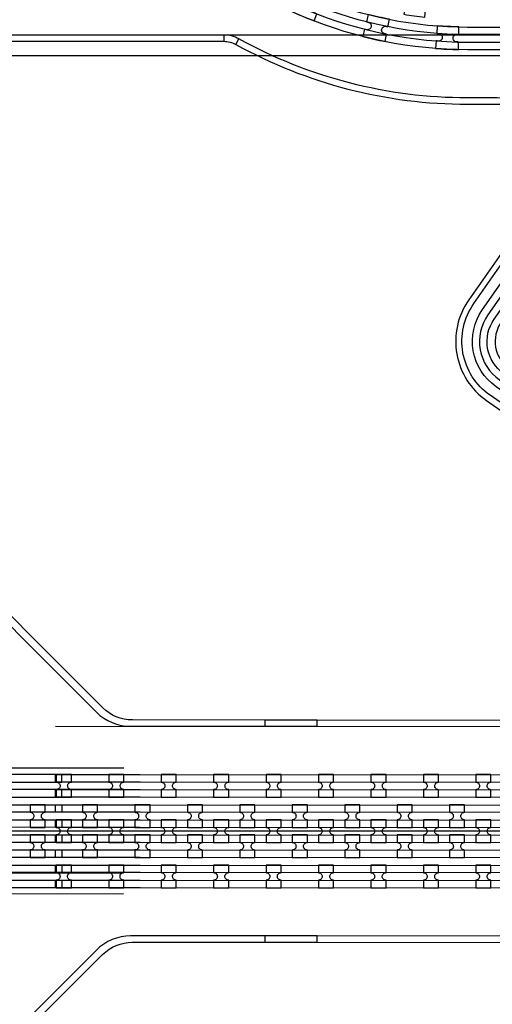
# Model space of a CAD drawing. Extents: x -63500 to 63500, y -63500 to 63500.
# Tile 77 of 256: x -34115 to -31862, y -20213 to -15517. Entities that reach past the tile are written whole.
import ezdxf

# ---------------------------------------------------------------- set-up
doc = ezdxf.new("R2010")
doc.units = 13
doc.header["$MEASUREMENT"] = 0
for name, color, linetype in [('1_Metal', 2, 'Continuous'), ('2_Electrodes', 5, 'Continuous'), ('3_Outline', 4, 'Continuous')]:
    doc.layers.add(name, color=color, linetype=linetype)

# ---------------------------------------------------------------- blocks, each defined once
blk = doc.blocks.new('*U174')
at = {"layer": '1_Metal'}
for points in [[(137.3, 193.7, -1), (140.1, 229.6, 0.000475), (142.9, 229.4), (145.6, 265.3, -0.013499), (66.1, 273.3), (61.5, 237.6, 0.000627), (65.3, 237.1, -1), (60.8, 201.4, -0.000627), (56.9, 201.9), (52.3, 166.2, 0.013498), (137.6, 157.5), (140.3, 193.5, -0.000475)], [(-23, 31.6), (-17.3, 67.2, -0.000725), (-22.1, 68, -1), (-16.2, 103.5, 0.000725), (-11.5, 102.7), (-5.7, 138.2, -0.013497), (-91.8, 154.6), (-99.5, 119.4, 0.000878), (-93.8, 118.2, -1), (-101.4, 83, -0.000877), (-107.2, 84.3), (-114.9, 49.1, 0.013496)], [(38.6, 59.1), (34, 23.4, 0.000987), (40.8, 22.5, -1), (36.4, -13.2, -0.000987), (29.4, -12.4), (24.9, -48.1, 0.013495), (121.7, -57.8), (124.4, -21.9, -0.000835), (118.5, -21.5, -1), (121.3, 14.4, 0.000835), (127, 14), (129.7, 49.9, -0.013497), (38.6, 59.1)], [(-122.5, 13.9), (-130.2, -21.2, 0.001088), (-122.5, -22.9, -1), (-130.1, -58.1, -0.001088), (-137.9, -56.4), (-145.6, -91.6, 0.013495), (-46.1, -110.5), (-40.3, -75, -0.000936), (-47.1, -73.9, -1), (-41.2, -38.3, 0.000936), (-34.6, -39.4), (-28.8, -3.9, -0.013496)], [(16.3, -192.1, -1), (11.9, -227.9, -0.001268), (1.9, -226.6), (-2.6, -262.3, 0.013494), (105.8, -273.3), (108.5, -237.4, -0.001116), (99.6, -236.7, -1), (102.5, -200.8, 0.001116), (111.1, -201.5), (113.8, -165.6, -0.013495), (11.1, -155.2), (6.5, -190.9, 0.001268)]]:
    blk.add_lwpolyline(points, format="xyb", close=True, dxfattribs=at)
blk = doc.blocks.new('*U175')
at = {"layer": '1_Metal', "color": 0, "linetype": 'ByBlock', "lineweight": -2, "transparency": 16777216}
for p, rotation in [((-415.8, 1200.9), 80.00000000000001), ((-537.3, 919.2), 70.00000000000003), ((-705.7, 662.9), 59.99999999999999), ((-916.2, 439.7), 50), ((-1162.2, 256.5), 40), ((-1436.2, 118.7), 30.00000000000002), ((-1730.1, 30.7), 19.99999999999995), ((-2034.7, -5), 9.999999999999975)]:
    blk.add_blockref('*U174', p, dxfattribs=dict(at, rotation=rotation))
blk.add_blockref('*U174', (-2340.9, 12.7), dxfattribs=at)

msp = doc.modelspace()

# ---------------------------------------------------------------- linework, layer by layer
for p, q in [((-28584.8, -15590), (-36606.3, -15590)), ((-28584.8, -15690), (-36135.3, -15690)), ((-33944.5, -18887.2), (-15444.5, -18890.3)), ((-33619.2, -19087.2), (-38902.1, -19086.3)), ((-39357.7, -19186.2), (-33619.3, -19187.2)), ((-33944.5, -19387.2), (-34944.5, -19387)), ((-15444.5, -19390.3), (-33944.5, -19387.2)), ((-33619.3, -19587.2), (-39357.7, -19586.2)), ((-33619.3, -19687.2), (-38965.2, -19686.3))]:
    msp.add_line(p, q)
for radius in [50000, 47500, 45000]:
    msp.add_circle((0, 0), radius)
at = {"layer": '1_Metal'}
for points in [[(-50000, 0, 1), (50000, 0), (51000, 0, -1), (-51000, 0)], [(-33944.6, -19477.2), (-33540.5, -19477.2), (-5720.5, -19481.9, 0.414214), (-3880.2, -17642.3), (-3880.2, -17142.3, 0.414214), (-5719.8, -15301.9), (-6955.1, -15301.7, 0.244698), (-6969.8, -15309.4), (-7011.2, -15280.4), (-6946.6, -15188.2), (-6933.7, -15197.3, 0.013045), (-6933.2, -15200.6, -0.091902), (-6933.6, -15244.3, 0.471648), (-6915.9, -15265.7), (-5719.8, -15265.9, -0.414214), (-3844.2, -17142.3), (-3844.2, -17642.3, -0.414214), (-5720.6, -19517.9), (-33540.5, -19513.2), (-33944.6, -19513.2)], [(-33944.5, -19405.2), (-33540.5, -19405.2), (-5720.5, -19409.9, 0.414214), (-3952.2, -17642.2), (-3952.2, -17142.2, 0.414214), (-5719.9, -15373.9), (-7006.2, -15373.7, 0.244698), (-7021, -15381.4), (-7061.8, -15352.8), (-7011.2, -15280.4), (-6969.8, -15309.4, 0.606815), (-6955.1, -15337.7), (-5719.8, -15337.9, -0.414214), (-3916.2, -17142.2), (-3916.2, -17642.2, -0.414214), (-5720.5, -19445.9), (-33540.5, -19441.2), (-33944.5, -19441.2)], [(-33944.5, -19333.2), (-33540.5, -19333.2), (-5720.5, -19337.9, 0.414214), (-4024.2, -17642.2), (-4024.2, -17142.2, 0.414214), (-5719.9, -15445.9), (-7056.5, -15445.7, 0.244698), (-7071.2, -15453.4), (-7112.2, -15424.7), (-7061.8, -15352.8), (-7021, -15381.4, 0.606815), (-7006.2, -15409.7), (-5719.9, -15409.9, -0.414214), (-3988.2, -17142.2), (-3988.2, -17642.2, -0.414214), (-5720.5, -19373.9), (-33540.5, -19369.2), (-33944.5, -19369.2)], [(-33944.5, -19261.2), (-33540.5, -19261.2), (-5720.5, -19265.9, 0.414214), (-4096.2, -17642.2), (-4096.2, -17142.2, 0.414214), (-5719.9, -15517.9), (-7106.9, -15517.7, 0.188661), (-7119.2, -15522.5, -0.063999), (-7144.1, -15540.2), (-7177, -15517.2), (-7112.2, -15424.7), (-7071.2, -15453.4, 0.606815), (-7056.5, -15481.7), (-5719.9, -15481.9, -0.414214), (-4060.2, -17142.2), (-4060.2, -17642.2, -0.414214), (-5720.5, -19301.9), (-33540.5, -19297.2), (-33944.5, -19297.2)], [(-33914.5, -19189.2), (-34761.1, -19189, -0.198912), (-34847.3, -19153.3), (-34939.2, -19061.4, -1), (-34913.7, -19035.9), (-34821.9, -19127.8, 0.198912), (-34761.1, -19153), (-33914.5, -19153.2), (-33914.5, -19117.2), (-34761, -19117, -0.198912), (-34796.4, -19102.4), (-34939.2, -18959.5, -0.198912), (-34944.5, -18946.8), (-34944.5, -18904.3), (-34994.5, -18904.2), (-34994.5, -19107), (-34951.9, -19107, -0.198912), (-34939.2, -19112.3), (-34872.8, -19178.7, 0.198912), (-34761.1, -19225), (-33914.5, -19225.2)], [(-33940.5, -19225.2), (-33868.5, -19225.3), (-33868.5, -19189.3, -0.414214), (-33886.4, -19171.3), (-33886.4, -19171.3, -0.414214), (-33868.4, -19153.3), (-33868.4, -19117.3), (-33940.4, -19117.2), (-33940.4, -19153.2, -0.414214), (-33922.4, -19171.2), (-33922.4, -19171.2, -0.414214), (-33940.5, -19189.2)], [(-33690.5, -19225.3), (-33618.5, -19225.3), (-33618.5, -19189.3, -0.414214), (-33636.4, -19171.3), (-33636.4, -19171.3, -0.414214), (-33618.4, -19153.3), (-33618.4, -19117.3), (-33690.4, -19117.3), (-33690.4, -19153.3, -0.414214), (-33672.4, -19171.3), (-33672.4, -19171.3, -0.414214), (-33690.5, -19189.3)], [(-33440.5, -19225.3), (-33368.5, -19225.3), (-33368.5, -19189.3, -0.414214), (-33386.4, -19171.3), (-33386.4, -19171.3, -0.414214), (-33368.4, -19153.3), (-33368.4, -19117.3), (-33440.4, -19117.3), (-33440.4, -19153.3, -0.414214), (-33422.4, -19171.3), (-33422.4, -19171.3, -0.414214), (-33440.5, -19189.3)], [(-33190.5, -19225.4), (-33118.5, -19225.4), (-33118.5, -19189.4, -0.414214), (-33136.4, -19171.4), (-33136.4, -19171.4, -0.414214), (-33118.4, -19153.4), (-33118.4, -19117.4), (-33190.4, -19117.4), (-33190.4, -19153.4, -0.414214), (-33172.4, -19171.4), (-33172.4, -19171.4, -0.414214), (-33190.5, -19189.4)], [(-32940.5, -19225.4), (-32868.5, -19225.4), (-32868.5, -19189.4, -0.414214), (-32886.4, -19171.4), (-32886.4, -19171.4, -0.414214), (-32868.4, -19153.4), (-32868.4, -19117.4), (-32940.4, -19117.4), (-32940.4, -19153.4, -0.414214), (-32922.4, -19171.4), (-32922.4, -19171.4, -0.414214), (-32940.5, -19189.4)], [(-32690.5, -19225.5), (-32618.5, -19225.5), (-32618.5, -19189.5, -0.414214), (-32636.4, -19171.5), (-32636.4, -19171.5, -0.414214), (-32618.4, -19153.5), (-32618.4, -19117.5), (-32690.4, -19117.5), (-32690.4, -19153.5, -0.414214), (-32672.4, -19171.5), (-32672.4, -19171.5, -0.414214), (-32690.5, -19189.5)], [(-32440.5, -19225.5), (-32368.5, -19225.5), (-32368.5, -19189.5, -0.414214), (-32386.4, -19171.5), (-32386.4, -19171.5, -0.414214), (-32368.4, -19153.5), (-32368.4, -19117.5), (-32440.4, -19117.5), (-32440.4, -19153.5, -0.414214), (-32422.4, -19171.5), (-32422.4, -19171.5, -0.414214), (-32440.5, -19189.5)], [(-32190.5, -19225.5), (-32118.5, -19225.6), (-32118.5, -19189.6, -0.414214), (-32136.4, -19171.6), (-32136.4, -19171.6, -0.414214), (-32118.4, -19153.6), (-32118.4, -19117.6), (-32190.4, -19117.5), (-32190.4, -19153.5, -0.414214), (-32172.4, -19171.5), (-32172.4, -19171.5, -0.414214), (-32190.5, -19189.5)], [(-31940.5, -19225.6), (-31868.5, -19225.6), (-31868.5, -19189.6, -0.414214), (-31886.4, -19171.6), (-31886.4, -19171.6, -0.414214), (-31868.4, -19153.6), (-31868.4, -19117.6), (-31940.4, -19117.6), (-31940.4, -19153.6, -0.414214), (-31922.4, -19171.6), (-31922.4, -19171.6, -0.414214), (-31940.5, -19189.6)], [(-33993.6, -19369.2), (-33993.6, -19333.2, -0.414214), (-34011.6, -19315.2), (-34011.6, -19315.2, -0.414214), (-33993.6, -19297.2), (-33993.6, -19261.2), (-34065.6, -19261.2), (-34065.6, -19297.2, -0.414214), (-34047.6, -19315.2), (-34047.6, -19315.2, -0.414214), (-34065.6, -19333.2), (-34065.6, -19369.2)], [(-33743.6, -19369.3), (-33743.6, -19333.3, -0.414214), (-33761.6, -19315.3), (-33761.6, -19315.3, -0.414214), (-33743.6, -19297.3), (-33743.6, -19261.3), (-33815.6, -19261.3), (-33815.6, -19297.3, -0.414214), (-33797.6, -19315.3), (-33797.6, -19315.3, -0.414214), (-33815.6, -19333.3), (-33815.6, -19369.3)], [(-33493.6, -19369.3), (-33493.6, -19333.3, -0.414214), (-33511.6, -19315.3), (-33511.6, -19315.3, -0.414214), (-33493.6, -19297.3), (-33493.6, -19261.3), (-33565.6, -19261.3), (-33565.6, -19297.3, -0.414214), (-33547.6, -19315.3), (-33547.6, -19315.3, -0.414214), (-33565.6, -19333.3), (-33565.6, -19369.3)], [(-33243.6, -19369.4), (-33243.6, -19333.4, -0.414214), (-33261.6, -19315.4), (-33261.6, -19315.4, -0.414214), (-33243.6, -19297.4), (-33243.6, -19261.4), (-33315.6, -19261.4), (-33315.6, -19297.4, -0.414214), (-33297.6, -19315.4), (-33297.6, -19315.4, -0.414214), (-33315.6, -19333.4), (-33315.6, -19369.4)], [(-32993.6, -19369.4), (-32993.6, -19333.4, -0.414214), (-33011.6, -19315.4), (-33011.6, -19315.4, -0.414214), (-32993.6, -19297.4), (-32993.6, -19261.4), (-33065.6, -19261.4), (-33065.6, -19297.4, -0.414214), (-33047.6, -19315.4), (-33047.6, -19315.4, -0.414214), (-33065.6, -19333.4), (-33065.6, -19369.4)], [(-32743.6, -19369.4), (-32743.6, -19333.4, -0.414214), (-32761.6, -19315.4), (-32761.6, -19315.4, -0.414214), (-32743.6, -19297.4), (-32743.6, -19261.4), (-32815.6, -19261.4), (-32815.6, -19297.4, -0.414214), (-32797.6, -19315.4), (-32797.6, -19315.4, -0.414214), (-32815.6, -19333.4), (-32815.6, -19369.4)], [(-32493.6, -19369.5), (-32493.6, -19333.5, -0.414214), (-32511.6, -19315.5), (-32511.6, -19315.5, -0.414214), (-32493.6, -19297.5), (-32493.6, -19261.5), (-32565.6, -19261.5), (-32565.6, -19297.5, -0.414214), (-32547.6, -19315.5), (-32547.6, -19315.5, -0.414214), (-32565.6, -19333.5), (-32565.6, -19369.5)], [(-32243.6, -19369.5), (-32243.6, -19333.5, -0.414214), (-32261.6, -19315.5), (-32261.6, -19315.5, -0.414214), (-32243.6, -19297.5), (-32243.6, -19261.5), (-32315.6, -19261.5), (-32315.6, -19297.5, -0.414214), (-32297.6, -19315.5), (-32297.6, -19315.5, -0.414214), (-32315.6, -19333.5), (-32315.6, -19369.5)], [(-31993.6, -19369.6), (-31993.6, -19333.6, -0.414214), (-32011.6, -19315.6), (-32011.6, -19315.6, -0.414214), (-31993.6, -19297.6), (-31993.6, -19261.6), (-32065.6, -19261.6), (-32065.6, -19297.6, -0.414214), (-32047.6, -19315.6), (-32047.6, -19315.6, -0.414214), (-32065.6, -19333.6), (-32065.6, -19369.6)], [(-33868.6, -19333.3), (-33940.6, -19333.2), (-33940.6, -19369.2, -0.414214), (-33922.6, -19387.2), (-33922.6, -19387.2, -0.414214), (-33940.6, -19405.2), (-33940.6, -19441.2), (-33868.6, -19441.3), (-33868.6, -19405.3, -0.414214), (-33886.6, -19387.3), (-33886.6, -19387.3, -0.414214), (-33868.6, -19369.3), (-33868.6, -19333.3)], [(-33618.6, -19333.3), (-33690.6, -19333.3), (-33690.6, -19369.3, -0.414214), (-33672.6, -19387.3), (-33672.6, -19387.3, -0.414214), (-33690.6, -19405.3), (-33690.6, -19441.3), (-33618.6, -19441.3), (-33618.6, -19405.3, -0.414214), (-33636.6, -19387.3), (-33636.6, -19387.3, -0.414214), (-33618.6, -19369.3), (-33618.6, -19333.3)], [(-33368.6, -19333.3), (-33440.6, -19333.3), (-33440.6, -19369.3, -0.414214), (-33422.6, -19387.3), (-33422.6, -19387.3, -0.414214), (-33440.6, -19405.3), (-33440.6, -19441.3), (-33368.6, -19441.3), (-33368.6, -19405.3, -0.414214), (-33386.6, -19387.3), (-33386.6, -19387.3, -0.414214), (-33368.6, -19369.3), (-33368.6, -19333.3)], [(-33118.6, -19333.4), (-33190.6, -19333.4), (-33190.6, -19369.4, -0.414214), (-33172.6, -19387.4), (-33172.6, -19387.4, -0.414214), (-33190.6, -19405.4), (-33190.6, -19441.4), (-33118.6, -19441.4), (-33118.6, -19405.4, -0.414214), (-33136.6, -19387.4), (-33136.6, -19387.4, -0.414214), (-33118.6, -19369.4), (-33118.6, -19333.4)], [(-32868.6, -19333.4), (-32940.6, -19333.4), (-32940.6, -19369.4, -0.414214), (-32922.6, -19387.4), (-32922.6, -19387.4, -0.414214), (-32940.6, -19405.4), (-32940.6, -19441.4), (-32868.6, -19441.4), (-32868.6, -19405.4, -0.414214), (-32886.6, -19387.4), (-32886.6, -19387.4, -0.414214), (-32868.6, -19369.4), (-32868.6, -19333.4)], [(-32618.6, -19333.5), (-32690.6, -19333.5), (-32690.6, -19369.5, -0.414214), (-32672.6, -19387.5), (-32672.6, -19387.5, -0.414214), (-32690.6, -19405.5), (-32690.6, -19441.5), (-32618.6, -19441.5), (-32618.6, -19405.5, -0.414214), (-32636.6, -19387.5), (-32636.6, -19387.5, -0.414214), (-32618.6, -19369.5), (-32618.6, -19333.5)], [(-32368.6, -19333.5), (-32440.6, -19333.5), (-32440.6, -19369.5, -0.414214), (-32422.6, -19387.5), (-32422.6, -19387.5, -0.414214), (-32440.6, -19405.5), (-32440.6, -19441.5), (-32368.6, -19441.5), (-32368.6, -19405.5, -0.414214), (-32386.6, -19387.5), (-32386.6, -19387.5, -0.414214), (-32368.6, -19369.5), (-32368.6, -19333.5)], [(-32118.6, -19333.6), (-32190.6, -19333.5), (-32190.6, -19369.5, -0.414214), (-32172.6, -19387.5), (-32172.6, -19387.5, -0.414214), (-32190.6, -19405.5), (-32190.6, -19441.5), (-32118.6, -19441.6), (-32118.6, -19405.6, -0.414214), (-32136.6, -19387.6), (-32136.6, -19387.6, -0.414214), (-32118.6, -19369.6), (-32118.6, -19333.6)], [(-31868.6, -19333.6), (-31940.6, -19333.6), (-31940.6, -19369.6, -0.414214), (-31922.6, -19387.6), (-31922.6, -19387.6, -0.414214), (-31940.6, -19405.6), (-31940.6, -19441.6), (-31868.6, -19441.6), (-31868.6, -19405.6, -0.414214), (-31886.6, -19387.6), (-31886.6, -19387.6, -0.414214), (-31868.6, -19369.6), (-31868.6, -19333.6)], [(-33993.6, -19405.2), (-34065.6, -19405.2), (-34065.6, -19441.2, -0.414214), (-34047.6, -19459.2), (-34047.6, -19459.2, -0.414214), (-34065.6, -19477.2), (-34065.6, -19513.2), (-33993.6, -19513.2), (-33993.6, -19477.2, -0.414214), (-34011.6, -19459.2), (-34011.6, -19459.2, -0.414214), (-33993.6, -19441.2), (-33993.6, -19405.2)], [(-33743.6, -19405.3), (-33815.6, -19405.3), (-33815.6, -19441.3, -0.414214), (-33797.6, -19459.3), (-33797.6, -19459.3, -0.414214), (-33815.6, -19477.3), (-33815.6, -19513.3), (-33743.6, -19513.3), (-33743.6, -19477.3, -0.414214), (-33761.6, -19459.3), (-33761.6, -19459.3, -0.414214), (-33743.6, -19441.3), (-33743.6, -19405.3)], [(-33493.6, -19405.3), (-33565.6, -19405.3), (-33565.6, -19441.3, -0.414214), (-33547.6, -19459.3), (-33547.6, -19459.3, -0.414214), (-33565.6, -19477.3), (-33565.6, -19513.3), (-33493.6, -19513.3), (-33493.6, -19477.3, -0.414214), (-33511.6, -19459.3), (-33511.6, -19459.3, -0.414214), (-33493.6, -19441.3), (-33493.6, -19405.3)], [(-33243.6, -19405.4), (-33315.6, -19405.4), (-33315.6, -19441.4, -0.414214), (-33297.6, -19459.4), (-33297.6, -19459.4, -0.414214), (-33315.6, -19477.4), (-33315.6, -19513.4), (-33243.6, -19513.4), (-33243.6, -19477.4, -0.414214), (-33261.6, -19459.4), (-33261.6, -19459.4, -0.414214), (-33243.6, -19441.4), (-33243.6, -19405.4)], [(-32993.6, -19405.4), (-33065.6, -19405.4), (-33065.6, -19441.4, -0.414214), (-33047.6, -19459.4), (-33047.6, -19459.4, -0.414214), (-33065.6, -19477.4), (-33065.6, -19513.4), (-32993.6, -19513.4), (-32993.6, -19477.4, -0.414214), (-33011.6, -19459.4), (-33011.6, -19459.4, -0.414214), (-32993.6, -19441.4), (-32993.6, -19405.4)], [(-32743.6, -19405.4), (-32815.6, -19405.4), (-32815.6, -19441.4, -0.414214), (-32797.6, -19459.4), (-32797.6, -19459.4, -0.414214), (-32815.6, -19477.4), (-32815.6, -19513.4), (-32743.6, -19513.4), (-32743.6, -19477.4, -0.414214), (-32761.6, -19459.4), (-32761.6, -19459.4, -0.414214), (-32743.6, -19441.4), (-32743.6, -19405.4)], [(-32493.6, -19405.5), (-32565.6, -19405.5), (-32565.6, -19441.5, -0.414214), (-32547.6, -19459.5), (-32547.6, -19459.5, -0.414214), (-32565.6, -19477.5), (-32565.6, -19513.5), (-32493.6, -19513.5), (-32493.6, -19477.5, -0.414214), (-32511.6, -19459.5), (-32511.6, -19459.5, -0.414214), (-32493.6, -19441.5), (-32493.6, -19405.5)], [(-32243.6, -19405.5), (-32315.6, -19405.5), (-32315.6, -19441.5, -0.414214), (-32297.6, -19459.5), (-32297.6, -19459.5, -0.414214), (-32315.6, -19477.5), (-32315.6, -19513.5), (-32243.6, -19513.5), (-32243.6, -19477.5, -0.414214), (-32261.6, -19459.5), (-32261.6, -19459.5, -0.414214), (-32243.6, -19441.5), (-32243.6, -19405.5)], [(-31993.6, -19405.6), (-32065.6, -19405.6), (-32065.6, -19441.6, -0.414214), (-32047.6, -19459.6), (-32047.6, -19459.6, -0.414214), (-32065.6, -19477.6), (-32065.6, -19513.6), (-31993.6, -19513.6), (-31993.6, -19477.6, -0.414214), (-32011.6, -19459.6), (-32011.6, -19459.6, -0.414214), (-31993.6, -19441.6), (-31993.6, -19405.6)], [(-33940.6, -19657.2), (-33868.6, -19657.3), (-33868.6, -19621.3, -0.414214), (-33886.6, -19603.3), (-33886.6, -19603.3, -0.414214), (-33868.6, -19585.3), (-33868.6, -19549.3), (-33940.6, -19549.2), (-33940.6, -19585.2, -0.414214), (-33922.6, -19603.2), (-33922.6, -19603.2, -0.414214), (-33940.6, -19621.2)], [(-33690.6, -19657.3), (-33618.6, -19657.3), (-33618.6, -19621.3, -0.414214), (-33636.6, -19603.3), (-33636.6, -19603.3, -0.414214), (-33618.6, -19585.3), (-33618.6, -19549.3), (-33690.6, -19549.3), (-33690.6, -19585.3, -0.414214), (-33672.6, -19603.3), (-33672.6, -19603.3, -0.414214), (-33690.6, -19621.3)], [(-33440.6, -19657.3), (-33368.6, -19657.3), (-33368.6, -19621.3, -0.414214), (-33386.6, -19603.3), (-33386.6, -19603.3, -0.414214), (-33368.6, -19585.3), (-33368.6, -19549.3), (-33440.6, -19549.3), (-33440.6, -19585.3, -0.414214), (-33422.6, -19603.3), (-33422.6, -19603.3, -0.414214), (-33440.6, -19621.3)], [(-33190.6, -19657.4), (-33118.6, -19657.4), (-33118.6, -19621.4, -0.414214), (-33136.6, -19603.4), (-33136.6, -19603.4, -0.414214), (-33118.6, -19585.4), (-33118.6, -19549.4), (-33190.6, -19549.4), (-33190.6, -19585.4, -0.414214), (-33172.6, -19603.4), (-33172.6, -19603.4, -0.414214), (-33190.6, -19621.4)], [(-32940.6, -19657.4), (-32868.6, -19657.4), (-32868.6, -19621.4, -0.414214), (-32886.6, -19603.4), (-32886.6, -19603.4, -0.414214), (-32868.6, -19585.4), (-32868.6, -19549.4), (-32940.6, -19549.4), (-32940.6, -19585.4, -0.414214), (-32922.6, -19603.4), (-32922.6, -19603.4, -0.414214), (-32940.6, -19621.4)], [(-32690.6, -19657.5), (-32618.6, -19657.5), (-32618.6, -19621.5, -0.414214), (-32636.6, -19603.5), (-32636.6, -19603.5, -0.414214), (-32618.6, -19585.5), (-32618.6, -19549.5), (-32690.6, -19549.5), (-32690.6, -19585.5, -0.414214), (-32672.6, -19603.5), (-32672.6, -19603.5, -0.414214), (-32690.6, -19621.5)], [(-32440.6, -19657.5), (-32368.6, -19657.5), (-32368.6, -19621.5, -0.414214), (-32386.6, -19603.5), (-32386.6, -19603.5, -0.414214), (-32368.6, -19585.5), (-32368.6, -19549.5), (-32440.6, -19549.5), (-32440.6, -19585.5, -0.414214), (-32422.6, -19603.5), (-32422.6, -19603.5, -0.414214), (-32440.6, -19621.5)], [(-32190.6, -19657.5), (-32118.6, -19657.6), (-32118.6, -19621.6, -0.414214), (-32136.6, -19603.6), (-32136.6, -19603.6, -0.414214), (-32118.6, -19585.6), (-32118.6, -19549.6), (-32190.6, -19549.5), (-32190.6, -19585.5, -0.414214), (-32172.6, -19603.5), (-32172.6, -19603.5, -0.414214), (-32190.6, -19621.5)], [(-31940.6, -19657.6), (-31868.6, -19657.6), (-31868.6, -19621.6, -0.414214), (-31886.6, -19603.6), (-31886.6, -19603.6, -0.414214), (-31868.6, -19585.6), (-31868.6, -19549.6), (-31940.6, -19549.6), (-31940.6, -19585.6, -0.414214), (-31922.6, -19603.6), (-31922.6, -19603.6, -0.414214), (-31940.6, -19621.6)]]:
    msp.add_lwpolyline(points, format="xyb", close=True, dxfattribs=at)
for points in [[(-24431.9, -15516), (-29582.3, -15516, 0.244698), (-29705.2, -15579.9), (-31050.3, -17500.9, -0.414214), (-31417.9, -17565.7), (-31843.9, -17267.4, -0.414214), (-31908.7, -16899.7), (-31205.9, -15896, 0.606815), (-31328.8, -15660), (-31712.3, -15660), (-31980.3, -15660, -0.414214), (-34000.3, -13640), (-34000.3, -13140, -0.414214), (-31980.3, -11120), (-4160.2, -11120)], [(-4160.2, -11156), (-31980.1, -11156, 0.414214), (-33964.1, -13140), (-33964.1, -13640, 0.414214), (-31980.1, -15624), (-31328.8, -15624, -0.606815), (-31176.4, -15916.7), (-31882.7, -16925.3, 0.414214), (-31828.2, -17234.5), (-31392.4, -17539.6, 0.414214), (-31083.2, -17485.1), (-29734.7, -15559.3, -0.244698), (-29582.3, -15480), (-24482.4, -15480, 0.606815)], [(-24482.4, -15444), (-29582.3, -15444, 0.244698), (-29764.2, -15538.6), (-31112.7, -17464.5, -0.414214), (-31371.7, -17510.1), (-31807.5, -17205, -0.414214), (-31853.2, -16946), (-31146.9, -15937.3, 0.606815), (-31328.8, -15588), (-31980.1, -15588, -0.414214), (-33928.1, -13640), (-33928.1, -13140, -0.414214), (-31980.1, -11192), (-4160.2, -11192)], [(-4160.2, -11228), (-31980.3, -11228, 0.414214), (-33892.3, -13140), (-33892.3, -13640, 0.414214), (-31980.3, -15552), (-31712.3, -15552), (-31328.8, -15552, -0.606815), (-31117.4, -15958), (-31820.3, -16961.7, 0.414214), (-31782, -17179), (-31356, -17477.2, 0.414214), (-31138.7, -17438.9), (-29793.7, -15518, -0.244698), (-29582.3, -15408), (-29195.8, -15408), (-24532.6, -15408, 0.606815)], [(-5720.5, -19157.9), (-33540.5, -19153.1), (-33944.5, -19153.1), (-33944.5, -19117.2), (-33540.5, -19117.2), (-5720.4, -19121.9, 0.414214)], [(-5720.4, -19229.9), (-33540.5, -19225.2), (-33944.5, -19225.2), (-33944.5, -19189.2), (-33540.5, -19189.2), (-5720.5, -19193.9, 0.414214)], [(-34413.4, -19261.1), (-33914.5, -19261.2), (-33914.5, -19297.2), (-34413.4, -19297.1, 0.198912)], [(-34413.4, -19333.1), (-33914.5, -19333.2), (-33914.5, -19369.2), (-34413.4, -19369.1, 0.198912)], [(-34413.4, -19405.1), (-33914.5, -19405.2), (-33914.5, -19441.2), (-34413.4, -19441.1, 0.198912)], [(-34413.5, -19477.1), (-33914.6, -19477.2), (-33914.6, -19513.2), (-34413.5, -19513.1, 0.198912)], [(-34199.5, -19549.1), (-33914.6, -19549.2), (-33914.6, -19585.2), (-34199.5, -19585.1, 0.198912)], [(-5720.6, -19589.9), (-33540.5, -19585.2), (-33944.6, -19585.2), (-33944.6, -19549.2), (-33540.5, -19549.2), (-5720.5, -19553.9, 0.414214)], [(-34199.5, -19621.1), (-33914.6, -19621.2), (-33914.6, -19657.2), (-34199.5, -19657.1, 0.198912)], [(-5720.5, -19661.9), (-33540.6, -19657.2), (-33944.6, -19657.2), (-33944.6, -19657.2), (-33944.6, -19621.2), (-33540.6, -19621.2), (-5720.6, -19625.9, 0.414214)]]:
    msp.add_lwpolyline(points, format="xyb", dxfattribs=at)
at = {"layer": '2_Electrodes'}
for points in [[(47500, 0, -1), (-47500, 0), (-51000, 0, 1), (51000, 0)], [(-3867.9, -15812.3, -0.610914), (-3770.4, -15622.3), (-3770.4, -15592.3, 0.610914), (-3892.3, -15829.7, -0.156977), (-3470, -17142.3), (-3470.1, -17642.3, -0.414214), (-5720.5, -19891.9), (-32946.4, -19887.3), (-32946.4, -19917.3), (-5720.5, -19921.9, 0.414214), (-3440.1, -17642.3), (-3440, -17142.3, 0.156977)]]:
    msp.add_lwpolyline(points, format="xyb", close=True, dxfattribs=at)
for points in [[(-34212.7, -15620), (-33142.1, -15620, -0.127017), (-33084.1, -15635), (-33069.5, -15608.7, 0.127017), (-33142.1, -15590), (-34212.7, -15590, 0.182676)], [(-24557.5, -15890), (-29705.1, -15890, 0.244698), (-29950.8, -16017.9), (-31009.3, -17529.5, -0.414214), (-31446.6, -17606.6), (-31872.6, -17308.4, -0.414214), (-31949.7, -16871.1), (-31593.3, -16362, 0.606815), (-31839, -15890), (-31980.3, -15890, -0.127017), (-33069.5, -15608.7, 0.127017), (-33142.1, -15590), (-33142.1, -15620, -0.127017), (-33084.1, -15635, 0.127017), (-31980.3, -15920), (-31839, -15920, -0.606815), (-31617.8, -16344.8), (-31974.3, -16853.9, 0.414214), (-31889.8, -17333), (-31463.8, -17631.2, 0.414214), (-30984.7, -17546.7), (-29926.3, -16035.1, -0.244698), (-29705.1, -15920), (-24557.5, -15920, -0.244698)], [(-34522.9, -18045.6), (-33749, -18819.8, 0.198912), (-33586.3, -18887.2), (-32696.2, -18887.4), (-32696.2, -18857.4), (-33577.8, -18857.2, -0.198912), (-33719.3, -18798.6), (-34493.2, -18024.4, 0.198912)], [(-5720.3, -18861.9), (-32946.2, -18857.3), (-32946.2, -18887.3), (-5720.3, -18891.9, 0.414214)], [(-34493.6, -20749.7), (-33719.5, -19975.8, -0.198912), (-33578, -19917.2), (-32696.4, -19917.4), (-32696.4, -19887.4), (-33586.5, -19887.2, 0.198912), (-33749.2, -19954.6), (-34523.3, -20728.5, -0.198912)]]:
    msp.add_lwpolyline(points, format="xyb", dxfattribs=at)
at = {"layer": '3_Outline'}
for points in [[(47500, 0, -1), (-47500, 0), (-51000, 0, 1), (51000, 0)], [(-3867.9, -15812.3, -0.610914), (-3770.4, -15622.3), (-3770.4, -15592.3, 0.610914), (-3892.3, -15829.7, -0.156977), (-3470, -17142.3), (-3470.1, -17642.3, -0.414214), (-5720.5, -19891.9), (-32946.4, -19887.3), (-32946.4, -19917.3), (-5720.5, -19921.9, 0.414214), (-3440.1, -17642.3), (-3440, -17142.3, 0.156977)]]:
    msp.add_lwpolyline(points, format="xyb", close=True, dxfattribs=at)
for points in [[(-34212.7, -15620), (-33142.1, -15620, -0.127017), (-33084.1, -15635), (-33069.5, -15608.7, 0.127017), (-33142.1, -15590), (-34212.7, -15590, 0.182676)], [(-24557.5, -15890), (-29705.1, -15890, 0.244698), (-29950.8, -16017.9), (-31009.3, -17529.5, -0.414214), (-31446.6, -17606.6), (-31872.6, -17308.4, -0.414214), (-31949.7, -16871.1), (-31593.3, -16362, 0.606815), (-31839, -15890), (-31980.3, -15890, -0.127017), (-33069.5, -15608.7, 0.127017), (-33142.1, -15590), (-33142.1, -15620, -0.127017), (-33084.1, -15635, 0.127017), (-31980.3, -15920), (-31839, -15920, -0.606815), (-31617.8, -16344.8), (-31974.3, -16853.9, 0.414214), (-31889.8, -17333), (-31463.8, -17631.2, 0.414214), (-30984.7, -17546.7), (-29926.3, -16035.1, -0.244698), (-29705.1, -15920), (-24557.5, -15920, -0.244698)], [(-34522.9, -18045.6), (-33749, -18819.8, 0.198912), (-33586.3, -18887.2), (-32696.2, -18887.4), (-32696.2, -18857.4), (-33577.8, -18857.2, -0.198912), (-33719.3, -18798.6), (-34493.2, -18024.4, 0.198912)], [(-5720.3, -18861.9), (-32946.2, -18857.3), (-32946.2, -18887.3), (-5720.3, -18891.9, 0.414214)], [(-34493.6, -20749.7), (-33719.5, -19975.8, -0.198912), (-33578, -19917.2), (-32696.4, -19917.4), (-32696.4, -19887.4), (-33586.5, -19887.2, 0.198912), (-33749.2, -19954.6), (-34523.3, -20728.5, -0.198912)]]:
    msp.add_lwpolyline(points, format="xyb", dxfattribs=at)

# ---------------------------------------------------------------- block references
at = {"layer": '1_Metal', "rotation": 283}
msp.add_blockref('*U175', (-33219.8, -16067.3), dxfattribs=at)

doc.saveas('drawing.dxf')
